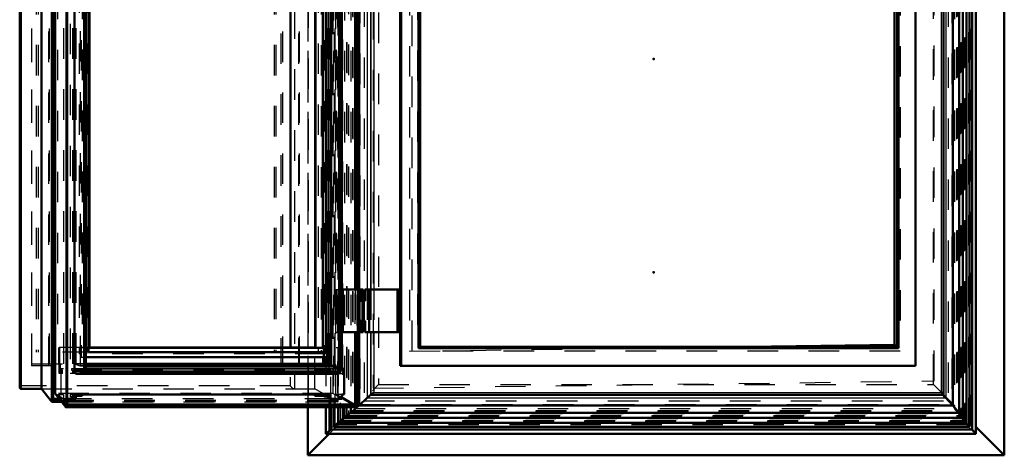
# Model space of a CAD drawing. Header units: millimetres. Extents: x 0 to 428, y 0 to 298.
# Tile 16 of 42: x 107 to 139, y 161 to 175. Entities that reach past the tile are written whole.
import ezdxf

# ---------------------------------------------------------------- set-up
doc = ezdxf.new("R2010")
doc.units = ezdxf.units.MM
doc.linetypes.add('Dashed', pattern=[2, 1, -1])
for name, color, linetype, lineweight in [('am_0', 7, 'Continuous', 50), ('am_12', 3, 'Continuous', 25), ('am_3', 6, 'Dashed', 25), ('am_6', 2, 'Continuous', 35), ('am_9', 7, 'Continuous', 50)]:
    doc.layers.add(name, color=color, linetype=linetype, lineweight=lineweight)

# ---------------------------------------------------------------- blocks, each defined once
blk = doc.blocks.new('53_Flat_Glass_Skylight_300100150_6_0_in_FDFneo100150C2325N1N4N_300Op0__1203')
at = {"layer": 'am_0'}
for p, q in [((108.675, 190.655), (108.675, 163.299)), ((108.996, 190.647), (108.996, 163.307)), ((109.047, 163.396), (109.047, 190.559)), ((117.098, 176.097), (117.098, 163.491)), ((117.353, 176.097), (117.353, 163.409)), ((117.404, 163.321), (117.404, 176.097)), ((116.865, 163.779), (116.865, 163.545)), ((116.865, 163.545), (109.047, 163.545)), ((117.151, 163.491), (109.047, 163.491)), ((117.353, 163.409), (109.047, 163.409)), ((117.066, 163.491), (116.865, 163.545)), ((108.794, 163.225), (117.28, 163.225)), ((108.996, 163.307), (108.993, 163.305)), ((109.044, 163.305), (108.993, 163.305)), ((109.045, 163.307), (109.044, 163.305)), ((117.353, 163.307), (109.045, 163.307)), ((117.35, 163.305), (117.353, 163.307)), ((117.402, 163.305), (117.35, 163.305)), ((117.402, 163.307), (117.402, 163.305))]:
    blk.add_line(p, q, dxfattribs=at)
for points in [[(108.996, 163.307), (109.002, 163.312), (109.008, 163.318), (109.014, 163.324), (109.019, 163.33), (109.024, 163.336), (109.028, 163.343), (109.033, 163.349), (109.036, 163.356), (109.039, 163.363), (109.042, 163.369), (109.044, 163.376), (109.046, 163.383), (109.047, 163.389), (109.047, 163.395), (109.047, 163.396)], [(117.353, 163.409), (117.332, 163.425), (117.31, 163.439), (117.289, 163.451), (117.267, 163.462), (117.245, 163.472), (117.224, 163.479), (117.202, 163.485), (117.182, 163.489), (117.162, 163.491), (117.151, 163.491)], [(117.404, 163.321), (117.404, 163.327), (117.403, 163.333), (117.401, 163.34), (117.399, 163.346), (117.397, 163.353), (117.394, 163.36), (117.39, 163.366), (117.386, 163.373), (117.382, 163.379), (117.377, 163.386), (117.371, 163.392), (117.366, 163.398), (117.36, 163.403), (117.353, 163.409), (117.353, 163.409)], [(108.794, 163.225), (108.775, 163.226), (108.758, 163.229), (108.742, 163.234), (108.727, 163.24), (108.713, 163.249), (108.701, 163.259), (108.691, 163.27), (108.682, 163.284), (108.675, 163.298), (108.675, 163.299)], [(108.993, 163.305), (108.972, 163.29), (108.951, 163.276), (108.929, 163.263), (108.907, 163.253), (108.885, 163.244), (108.864, 163.236), (108.843, 163.231), (108.822, 163.227), (108.802, 163.225), (108.794, 163.225)], [(117.28, 163.225), (117.299, 163.226), (117.316, 163.229), (117.333, 163.234), (117.348, 163.24), (117.361, 163.249), (117.373, 163.259), (117.384, 163.27), (117.392, 163.284), (117.399, 163.298), (117.402, 163.305)], [(117.402, 163.307), (117.403, 163.312), (117.404, 163.318), (117.404, 163.321)]]:
    blk.add_lwpolyline(points, dxfattribs=at)
at = {"layer": 'am_3'}
for p, q in [((108.615, 190.562), (108.615, 163.392)), ((108.72, 190.562), (108.72, 163.392)), ((109.045, 190.545), (109.045, 163.409)), ((116.939, 190.562), (116.939, 163.392)), ((117.044, 190.562), (117.044, 163.392)), ((117.089, 190.655), (117.089, 163.299)), ((117.402, 190.647), (117.402, 163.307)), ((108.689, 190.41), (108.689, 163.545)), ((108.862, 190.472), (108.862, 163.482)), ((116.865, 190.175), (116.865, 163.779)), ((108.666, 163.392), (117.044, 163.392)), ((108.862, 163.482), (108.689, 163.545)), ((109.047, 163.545), (108.689, 163.545)), ((117.098, 163.482), (108.862, 163.482)), ((109.047, 163.491), (108.923, 163.491)), ((109.047, 163.409), (109.045, 163.409)), ((117.098, 163.482), (117.066, 163.491)), ((117.098, 163.491), (117.098, 163.482)), ((117.089, 163.299), (108.675, 163.299))]:
    blk.add_line(p, q, dxfattribs=at)
for points in [[(108.923, 163.491), (108.903, 163.49), (108.883, 163.487), (108.862, 163.483), (108.862, 163.482)], [(109.045, 163.409), (109.039, 163.425), (109.031, 163.439), (109.022, 163.451), (109.011, 163.462), (108.998, 163.472), (108.984, 163.479), (108.968, 163.485), (108.951, 163.489), (108.933, 163.491), (108.923, 163.491)], [(109.047, 163.396), (109.047, 163.401), (109.046, 163.407), (109.045, 163.409)], [(117.151, 163.491), (117.133, 163.49), (117.115, 163.487), (117.099, 163.483), (117.098, 163.482)], [(117.089, 163.299), (117.11, 163.284), (117.132, 163.271), (117.154, 163.259), (117.176, 163.249), (117.197, 163.241), (117.219, 163.234), (117.24, 163.229), (117.26, 163.226), (117.279, 163.225), (117.28, 163.225)]]:
    blk.add_lwpolyline(points, dxfattribs=at)
at = {"layer": 'am_6'}
for tag, p, flags in [('NB', (122.404, 190.729), 8), ('NN', (122.404, 190.229), 8), ('NT', (122.404, 189.729), 8), ('NBSYN', (122.404, 189.229), 8), ('LINA', (122.404, 188.729), 8), ('CATALOG', (122.404, 188.229), 8), ('IDNR', (122.404, 187.729), 8), ('PN', (122.404, 187.229), 8), ('LODLEVEL', (122.404, 186.729), 8), ('L', (122.404, 186.229), 8), ('W', (122.404, 185.729), 8), ('PPATH', (122.404, 185.229), 8), ('ExcludeFromBOM', (122.404, 184.229), 8), ('PSOL_0', (122.404, 183.729), 9), ('PSOL_1', (122.404, 183.229), 9), ('PSOL_2', (122.404, 182.729), 9)]:
    blk.add_attdef(tag, p, '', height=0.5, dxfattribs=dict(at, flags=flags))
blk = doc.blocks.new('54_Flat_Glass_Skylight_300100150_12_0_in_FDFneo100150C2325N1N4N_300Op0__1203')
at = {"layer": 'am_0'}
for p, q in [((109.055, 190.175), (109.055, 163.779)), ((109.135, 190.011), (109.135, 163.943)), ((116.925, 176.097), (116.925, 163.943)), ((117.005, 176.097), (117.005, 163.779)), ((109.047, 163.779), (117.005, 163.779)), ((116.925, 163.943), (109.135, 163.943))]:
    blk.add_line(p, q, dxfattribs=at)
at = {"layer": 'am_3'}
for p, q in [((108.897, 190.175), (108.897, 163.779)), ((116.846, 190.175), (116.846, 163.779)), ((108.977, 190.011), (108.977, 163.943)), ((116.766, 190.011), (116.766, 163.943)), ((108.897, 163.779), (109.047, 163.779)), ((109.135, 163.943), (108.977, 163.943))]:
    blk.add_line(p, q, dxfattribs=at)
at = {"layer": 'am_6'}
for tag, p, flags in [('NB', (122.005, 190.175), 8), ('NN', (122.005, 189.675), 8), ('NT', (122.005, 189.175), 8), ('NBSYN', (122.005, 188.675), 8), ('LINA', (122.005, 188.175), 8), ('CATALOG', (122.005, 187.675), 8), ('IDNR', (122.005, 187.175), 8), ('PN', (122.005, 186.675), 8), ('LODLEVEL', (122.005, 186.175), 8), ('L', (122.005, 185.675), 8), ('W', (122.005, 185.175), 8), ('PPATH', (122.005, 184.675), 8), ('ExcludeFromBOM', (122.005, 183.675), 8), ('PSOL_0', (122.005, 183.175), 9), ('PSOL_1', (122.005, 182.675), 9), ('PSOL_2', (122.005, 182.175), 9)]:
    blk.add_attdef(tag, p, '', height=0.5, dxfattribs=dict(at, flags=flags))
blk = doc.blocks.new('55_Flat_Glass_Skylight_300100150_5_0_in_FDFneo100150C2325N1N4N_300Op0__1203')
at = {"layer": 'am_0'}
for p, q in [((109.171, 189.867), (109.171, 164.087)), ((116.821, 176.097), (116.821, 164.087)), ((116.576, 175.377), (116.576, 164.087)), ((116.821, 164.087), (109.171, 164.087))]:
    blk.add_line(p, q, dxfattribs=at)
at = {"layer": 'am_3'}
for p, q in [((108.829, 190.067), (108.829, 163.887)), ((108.926, 189.867), (108.926, 164.087)), ((109.074, 190.067), (109.074, 163.887)), ((116.673, 190.067), (116.673, 163.887)), ((116.918, 190.067), (116.918, 163.887)), ((109.171, 164.087), (108.926, 164.087)), ((116.918, 163.887), (108.829, 163.887))]:
    blk.add_line(p, q, dxfattribs=at)
at = {"layer": 'am_6'}
for tag, p, flags in [('NB', (121.918, 190.067), 8), ('NN', (121.918, 189.567), 8), ('NT', (121.918, 189.067), 8), ('NBSYN', (121.918, 188.567), 8), ('LINA', (121.918, 188.067), 8), ('CATALOG', (121.918, 187.567), 8), ('IDNR', (121.918, 187.067), 8), ('PN', (121.918, 186.567), 8), ('LODLEVEL', (121.918, 186.067), 8), ('L', (121.918, 185.567), 8), ('W', (121.918, 185.067), 8), ('PPATH', (121.918, 184.567), 8), ('ExcludeFromBOM', (121.918, 183.567), 8), ('PSOL_0', (121.918, 183.067), 9), ('PSOL_1', (121.918, 182.567), 9), ('PSOL_2', (121.918, 182.067), 9)]:
    blk.add_attdef(tag, p, '', height=0.5, dxfattribs=dict(at, flags=flags))
blk = doc.blocks.new('56_FGS3001001502O4U_0_in_FDFneo100150C2325N1N4N_300Op0__1203')
at = {"layer": 'am_3'}
for p, q in [((107.282, 163.557), (107.282, 190.397)), ((107.855, 163.557), (107.855, 190.397)), ((115.446, 190.397), (115.446, 163.557)), ((116.019, 190.397), (116.019, 163.557)), ((107.282, 163.557), (116.019, 163.557))]:
    blk.add_line(p, q, dxfattribs=at)
at = {"layer": 'am_6'}
for tag, p, flags in [('NB', (121.019, 190.397), 8), ('NN', (121.019, 189.897), 8), ('NT', (121.019, 189.397), 8), ('NBSYN', (121.019, 188.897), 8), ('LINA', (121.019, 188.397), 8), ('CATALOG', (121.019, 187.897), 8), ('IDNR', (121.019, 187.397), 8), ('PN', (121.019, 186.897), 8), ('LODLEVEL', (121.019, 186.397), 8), ('L', (121.019, 185.897), 8), ('W', (121.019, 185.397), 8), ('TG', (121.019, 184.897), 8), ('TG1', (121.019, 184.397), 8), ('OC', (121.019, 183.897), 8), ('PPATH', (121.019, 183.397), 8), ('ExcludeFromBOM', (121.019, 182.397), 8), ('PSOL_0', (121.019, 181.897), 9), ('PSOL_1', (121.019, 181.397), 9), ('PSOL_2', (121.019, 180.897), 9), ('PSOL_3', (121.019, 180.397), 9)]:
    blk.add_attdef(tag, p, '', height=0.5, dxfattribs=dict(at, flags=flags))
blk = doc.blocks.new('57_FGS30010015025O3U_0_in_FDFneo100150C2325N1N4N_300Op0__1203')
at = {"layer": 'am_0'}
for p, q in [((107.938, 191.638), (107.938, 162.316)), ((107.975, 162.348), (107.975, 191.606)), ((106.881, 191.166), (106.881, 162.789)), ((107.596, 191.217), (107.596, 162.737)), ((108.043, 162.582), (108.043, 176.567)), ((108.438, 162.169), (108.438, 176.567)), ((117.449, 176.097), (117.449, 165.997)), ((117.883, 176.097), (117.883, 165.997)), ((117.886, 176.097), (117.886, 165.997)), ((117.96, 165.997), (117.96, 176.097)), ((115.758, 175.317), (115.758, 164.097)), ((116.571, 175.377), (116.571, 164.097)), ((117.404, 165.997), (118.139, 165.997)), ((117.482, 165.997), (117.482, 164.597)), ((117.999, 165.997), (117.999, 165.627)), ((118.139, 165.677), (118.139, 165.997)), ((118.013, 165.677), (118.013, 165.627)), ((118.013, 165.677), (118.139, 165.677)), ((117.999, 164.967), (117.999, 164.597)), ((118.013, 164.967), (118.013, 164.917)), ((118.013, 164.917), (118.139, 164.917)), ((118.139, 164.597), (118.139, 164.917)), ((117.404, 164.597), (118.139, 164.597)), ((117.449, 164.597), (117.449, 163.392)), ((117.883, 164.597), (117.883, 162.223)), ((117.886, 164.597), (117.886, 162.223)), ((117.96, 162.145), (117.96, 164.597)), ((116.571, 164.097), (109.171, 164.097)), ((116.835, 163.779), (116.835, 163.553)), ((116.861, 163.779), (116.861, 163.553)), ((116.861, 163.553), (109.047, 163.553)), ((117.522, 163.392), (117.449, 163.392)), ((117.522, 162.557), (117.522, 163.392)), ((106.933, 162.737), (107.596, 162.737)), ((107.596, 162.737), (107.938, 162.316)), ((108.177, 162.41), (107.975, 162.41)), ((108.043, 162.582), (108.391, 162.137)), ((108.438, 162.406), (108.72, 162.406)), ((108.72, 162.557), (108.72, 162.406)), ((117.044, 162.557), (108.72, 162.557)), ((108.72, 162.51), (108.93, 162.51)), ((108.93, 162.557), (108.93, 162.51)), ((116.571, 162.51), (116.511, 162.557)), ((116.571, 162.557), (116.571, 162.51)), ((116.835, 162.51), (116.571, 162.51)), ((116.835, 162.557), (116.835, 162.51)), ((116.861, 162.489), (116.835, 162.51)), ((116.861, 162.557), (116.861, 162.489)), ((116.974, 162.489), (116.861, 162.489)), ((116.974, 162.557), (116.974, 162.461)), ((117.044, 162.406), (116.974, 162.461)), ((117.044, 162.557), (117.044, 162.406)), ((117.449, 162.406), (117.044, 162.406)), ((117.449, 162.557), (117.449, 162.406)), ((117.522, 162.557), (117.449, 162.557)), ((117.842, 162.223), (117.449, 162.448)), ((107.942, 162.315), (108.251, 162.315)), ((108.401, 162.132), (117.947, 162.132)), ((117.886, 162.223), (108.438, 162.223)), ((117.945, 162.172), (117.886, 162.223))]:
    blk.add_line(p, q, dxfattribs=at)
for points in [[(106.933, 162.737), (106.926, 162.738), (106.919, 162.739), (106.912, 162.741), (106.906, 162.743), (106.901, 162.747), (106.896, 162.751), (106.892, 162.755), (106.888, 162.761), (106.885, 162.766), (106.883, 162.773), (106.882, 162.78), (106.881, 162.787), (106.881, 162.789)], [(107.938, 162.316), (107.94, 162.316), (107.942, 162.315), (107.943, 162.315), (107.945, 162.316), (107.947, 162.316), (107.949, 162.316), (107.951, 162.317), (107.952, 162.318), (107.954, 162.319), (107.956, 162.32), (107.958, 162.321), (107.96, 162.322), (107.962, 162.324), (107.964, 162.326), (107.965, 162.327), (107.967, 162.329), (107.968, 162.331), (107.969, 162.333), (107.971, 162.334), (107.972, 162.336), (107.973, 162.338), (107.974, 162.34), (107.974, 162.342), (107.975, 162.344), (107.975, 162.346), (107.975, 162.347), (107.975, 162.349), (107.975, 162.351), (107.975, 162.352)], [(108.391, 162.137), (108.392, 162.135), (108.393, 162.134), (108.395, 162.134), (108.396, 162.133), (108.398, 162.132), (108.399, 162.132), (108.401, 162.132)], [(108.401, 162.132), (108.403, 162.132), (108.405, 162.132), (108.407, 162.133), (108.409, 162.134), (108.412, 162.134), (108.414, 162.135), (108.416, 162.137), (108.418, 162.138), (108.42, 162.139), (108.422, 162.141), (108.424, 162.143), (108.426, 162.145), (108.428, 162.147), (108.43, 162.149), (108.431, 162.151), (108.433, 162.153), (108.434, 162.155), (108.435, 162.157), (108.436, 162.159), (108.437, 162.161), (108.438, 162.164), (108.438, 162.166), (108.438, 162.168), (108.438, 162.17), (108.438, 162.171), (108.438, 162.172)], [(117.96, 162.145), (117.96, 162.147), (117.96, 162.149), (117.959, 162.151), (117.958, 162.153), (117.958, 162.155), (117.957, 162.158), (117.955, 162.16), (117.954, 162.162), (117.953, 162.164), (117.951, 162.166), (117.949, 162.168), (117.947, 162.17), (117.946, 162.172), (117.945, 162.172)], [(117.947, 162.132), (117.949, 162.132), (117.951, 162.132), (117.952, 162.133), (117.954, 162.134), (117.955, 162.134), (117.956, 162.135), (117.957, 162.137), (117.958, 162.138), (117.959, 162.139), (117.96, 162.141), (117.96, 162.143), (117.96, 162.145), (117.96, 162.145)]]:
    blk.add_lwpolyline(points, dxfattribs=at)
at = {"layer": 'am_12'}
for p, q in [((106.933, 191.217), (106.933, 162.737)), ((108.391, 176.567), (108.391, 162.137)), ((117.945, 176.097), (117.945, 165.997)), ((117.945, 164.597), (117.945, 162.172)), ((108.223, 162.352), (107.975, 162.352)), ((117.945, 162.172), (108.438, 162.172))]:
    blk.add_line(p, q, dxfattribs=at)
at = {"layer": 'am_3'}
for p, q in [((117.933, 191.818), (117.933, 162.137)), ((107.96, 191.544), (107.96, 162.41)), ((107.975, 191.603), (107.975, 162.352)), ((117.236, 191.544), (117.236, 162.41)), ((117.306, 191.638), (117.306, 162.316)), ((117.308, 191.603), (117.308, 162.352)), ((117.322, 162.327), (117.322, 191.628)), ((115.892, 191.217), (115.892, 162.737)), ((116.556, 162.737), (116.556, 191.217)), ((117.153, 191.373), (117.153, 162.582)), ((106.894, 191.117), (106.894, 162.837)), ((115.756, 191.117), (115.756, 162.837)), ((108.315, 190.562), (108.315, 163.392)), ((108.542, 190.712), (108.542, 163.242)), ((108.612, 190.562), (108.612, 163.392)), ((108.631, 190.562), (108.631, 163.392)), ((108.65, 190.562), (108.65, 163.392)), ((108.666, 190.562), (108.666, 163.392)), ((108.72, 190.562), (108.72, 163.392)), ((116.974, 190.562), (116.974, 163.392)), ((116.993, 190.562), (116.993, 163.392)), ((117.012, 190.712), (117.012, 163.242)), ((117.028, 190.562), (117.028, 163.392)), ((117.044, 190.562), (117.044, 163.392)), ((117.082, 190.562), (117.082, 163.392)), ((107.273, 190.457), (107.273, 163.497)), ((107.826, 190.457), (107.826, 163.497)), ((108.667, 190.401), (108.667, 163.553)), ((108.693, 190.401), (108.693, 163.553)), ((115.495, 190.457), (115.495, 163.497)), ((116.049, 190.457), (116.049, 163.497)), ((116.835, 190.175), (116.835, 163.779)), ((116.861, 190.175), (116.861, 163.779)), ((107.427, 190.017), (107.427, 163.937)), ((107.486, 190.017), (107.486, 163.937)), ((108.117, 189.857), (108.117, 164.097)), ((108.124, 189.857), (108.124, 164.097)), ((108.93, 189.857), (108.93, 164.097)), ((115.223, 190.017), (115.223, 163.937)), ((115.282, 190.017), (115.282, 163.937)), ((117.257, 189.857), (117.257, 164.097)), ((108.403, 176.567), (108.403, 162.2)), ((108.429, 176.567), (108.429, 162.223)), ((108.438, 176.567), (108.438, 162.172)), ((117.23, 165.997), (117.404, 165.997)), ((117.23, 165.997), (117.23, 164.597)), ((117.242, 165.997), (117.242, 164.597)), ((117.269, 165.997), (117.269, 164.597)), ((117.281, 165.997), (117.281, 164.597)), ((117.449, 165.997), (117.449, 164.597)), ((117.457, 165.997), (117.457, 164.597)), ((117.883, 165.997), (117.883, 164.597)), ((117.886, 165.997), (117.886, 164.597)), ((117.945, 165.997), (117.945, 164.597)), ((117.96, 164.597), (117.96, 165.997)), ((117.999, 165.997), (117.999, 164.597)), ((118.039, 165.997), (118.039, 165.677)), ((118.039, 165.997), (118.039, 165.677)), ((118.057, 165.997), (118.057, 165.677)), ((118.064, 165.997), (118.064, 165.677)), ((118.099, 165.677), (118.099, 165.997)), ((117.994, 164.917), (117.994, 165.677)), ((117.994, 165.677), (118.013, 165.677)), ((118.001, 165.677), (118.001, 164.917)), ((118.003, 164.917), (118.003, 165.677)), ((117.999, 165.627), (117.999, 164.967)), ((118.013, 165.627), (118.013, 164.967)), ((117.994, 164.917), (118.013, 164.917)), ((118.039, 164.917), (118.039, 164.597)), ((118.039, 164.917), (118.039, 164.597)), ((118.057, 164.917), (118.057, 164.597)), ((118.064, 164.917), (118.064, 164.597)), ((118.099, 164.597), (118.099, 164.917)), ((117.23, 164.597), (117.404, 164.597)), ((109.171, 164.097), (108.117, 164.097)), ((108.161, 163.553), (108.161, 164.097)), ((108.184, 164.097), (108.184, 163.553)), ((117.257, 164.097), (117.341, 164.097)), ((117.318, 164.097), (117.318, 163.553)), ((117.341, 163.553), (117.341, 164.097)), ((115.282, 163.937), (107.427, 163.937)), ((116.049, 163.497), (107.273, 163.497)), ((108.21, 163.553), (108.161, 163.553)), ((108.177, 163.242), (108.177, 163.553)), ((108.199, 163.392), (108.199, 163.352)), ((108.315, 163.392), (108.199, 163.392)), ((108.21, 163.553), (108.21, 163.242)), ((108.242, 162.557), (108.242, 163.392)), ((108.245, 163.352), (108.245, 163.392)), ((108.577, 163.392), (108.577, 163.352)), ((117.082, 163.392), (108.577, 163.392)), ((109.047, 163.553), (108.667, 163.553)), ((117.047, 163.392), (117.047, 163.352)), ((117.318, 163.553), (117.377, 163.553)), ((117.344, 163.553), (117.344, 163.242)), ((117.377, 163.242), (117.377, 163.553)), ((117.379, 163.352), (117.379, 163.392)), ((117.379, 163.392), (117.449, 163.392)), ((117.425, 163.392), (117.425, 163.352)), ((108.28, 163.242), (108.177, 163.242)), ((108.28, 163.352), (108.199, 163.352)), ((108.22, 163.352), (108.22, 163.242)), ((108.28, 163.242), (108.28, 163.352)), ((117.082, 163.242), (108.542, 163.242)), ((108.577, 163.352), (117.082, 163.352)), ((108.612, 163.352), (108.612, 163.242)), ((108.631, 163.352), (108.631, 163.242)), ((108.65, 163.352), (108.65, 163.242)), ((108.666, 163.242), (108.666, 163.352)), ((108.685, 163.352), (108.685, 163.242)), ((116.974, 163.352), (116.974, 163.242)), ((116.993, 163.352), (116.993, 163.242)), ((117.009, 163.352), (117.009, 163.242)), ((117.028, 163.352), (117.028, 163.242)), ((117.082, 163.352), (117.082, 163.242)), ((117.344, 163.242), (117.474, 163.242)), ((117.474, 163.352), (117.379, 163.352)), ((117.414, 163.242), (117.414, 163.352)), ((117.474, 163.352), (117.474, 163.242)), ((115.756, 162.837), (106.894, 162.837)), ((107.596, 162.737), (116.556, 162.737)), ((117.306, 162.316), (116.556, 162.737)), ((107.975, 162.352), (107.96, 162.41)), ((107.975, 162.41), (107.96, 162.41)), ((117.153, 162.582), (108.043, 162.582)), ((108.124, 162.557), (108.315, 162.557)), ((108.403, 162.2), (108.124, 162.557)), ((108.124, 162.557), (108.315, 162.406)), ((117.236, 162.41), (108.177, 162.41)), ((108.315, 162.557), (108.315, 162.406)), ((108.315, 162.406), (108.438, 162.406)), ((108.542, 162.557), (108.542, 162.489)), ((108.542, 162.557), (108.72, 162.557)), ((108.542, 162.489), (108.693, 162.489)), ((108.612, 162.434), (108.542, 162.489)), ((108.612, 162.557), (108.612, 162.434)), ((108.666, 162.434), (108.612, 162.434)), ((108.631, 162.557), (108.631, 162.461)), ((108.631, 162.461), (108.666, 162.434)), ((108.65, 162.461), (108.631, 162.461)), ((108.65, 162.557), (108.65, 162.461)), ((108.72, 162.406), (108.65, 162.461)), ((108.666, 162.557), (108.666, 162.434)), ((108.667, 162.557), (108.667, 162.51)), ((108.667, 162.51), (108.72, 162.51)), ((108.693, 162.489), (108.667, 162.51)), ((108.693, 162.557), (108.693, 162.489)), ((108.93, 162.51), (108.87, 162.557)), ((117.012, 162.489), (116.974, 162.489)), ((116.974, 162.461), (116.993, 162.461)), ((116.993, 162.557), (116.993, 162.461)), ((116.993, 162.461), (117.028, 162.434)), ((117.012, 162.557), (117.012, 162.489)), ((117.082, 162.434), (117.012, 162.489)), ((117.028, 162.557), (117.028, 162.434)), ((117.028, 162.434), (117.082, 162.434)), ((117.082, 162.557), (117.044, 162.557)), ((117.082, 162.557), (117.082, 162.434)), ((117.933, 162.137), (117.153, 162.582)), ((117.308, 162.352), (117.236, 162.41)), ((117.449, 162.557), (117.257, 162.557)), ((117.449, 162.448), (117.257, 162.557)), ((117.257, 162.557), (117.449, 162.406)), ((117.306, 162.316), (107.938, 162.316)), ((107.975, 162.352), (107.975, 162.352)), ((117.308, 162.352), (108.223, 162.352)), ((108.251, 162.315), (117.311, 162.315)), ((117.933, 162.137), (108.391, 162.137)), ((108.429, 162.223), (108.403, 162.2)), ((117.883, 162.2), (108.403, 162.2)), ((108.438, 162.172), (108.429, 162.223)), ((108.438, 162.223), (108.429, 162.223)), ((108.438, 162.172), (108.438, 162.172)), ((117.883, 162.2), (117.842, 162.223)), ((117.886, 162.223), (117.883, 162.2)), ((117.883, 162.223), (117.883, 162.2))]:
    blk.add_line(p, q, dxfattribs=at)
for points in [[(106.881, 162.789), (106.882, 162.796), (106.883, 162.805), (106.885, 162.813), (106.887, 162.822), (106.891, 162.83), (106.894, 162.837)], [(115.756, 162.837), (115.761, 162.828), (115.766, 162.82), (115.772, 162.811), (115.778, 162.803), (115.785, 162.795), (115.792, 162.787), (115.8, 162.78), (115.808, 162.773), (115.816, 162.766), (115.825, 162.761), (115.833, 162.755), (115.842, 162.751), (115.851, 162.747), (115.859, 162.743), (115.868, 162.741), (115.876, 162.739), (115.884, 162.738), (115.892, 162.737)], [(117.306, 162.316), (117.308, 162.316), (117.31, 162.315), (117.311, 162.315), (117.313, 162.316), (117.314, 162.316), (117.316, 162.316), (117.317, 162.317), (117.318, 162.318), (117.319, 162.319), (117.32, 162.32), (117.321, 162.321), (117.321, 162.322), (117.322, 162.324), (117.322, 162.326), (117.322, 162.327)], [(117.322, 162.327), (117.322, 162.328), (117.322, 162.33), (117.321, 162.332), (117.321, 162.334), (117.32, 162.336), (117.319, 162.338), (117.318, 162.34), (117.317, 162.342), (117.316, 162.343), (117.314, 162.345), (117.313, 162.347), (117.311, 162.349), (117.309, 162.35), (117.308, 162.352)], [(117.933, 162.137), (117.935, 162.135), (117.937, 162.134), (117.939, 162.134), (117.941, 162.133), (117.943, 162.132), (117.945, 162.132), (117.947, 162.132)]]:
    blk.add_lwpolyline(points, dxfattribs=at)
at = {"layer": 'am_6'}
for tag, p, flags in [('NB', (123.139, 191.822), 8), ('NN', (123.139, 191.322), 8), ('NT', (123.139, 190.822), 8), ('NBSYN', (123.139, 190.322), 8), ('LINA', (123.139, 189.822), 8), ('CATALOG', (123.139, 189.322), 8), ('IDNR', (123.139, 188.822), 8), ('PN', (123.139, 188.322), 8), ('LODLEVEL', (123.139, 187.822), 8), ('L', (123.139, 187.322), 8), ('W', (123.139, 186.822), 8), ('DP', (123.139, 186.322), 8), ('OP', (123.139, 185.822), 8), ('OC', (123.139, 185.322), 8), ('ExcludeFromBOM', (123.139, 184.322), 8), ('PSOL_0', (123.139, 183.822), 9), ('PSOL_1', (123.139, 183.322), 9), ('PSOL_2', (123.139, 182.822), 9)]:
    blk.add_attdef(tag, p, '', height=0.5, dxfattribs=dict(at, flags=flags))
blk = doc.blocks.new('58_Flat_Glass_Skylight_3001001502_2_0_in_FDFneo100150C2325N1N4N_300Op0__1203')
at = {"layer": 'am_0'}
for p, q in [((138.023, 192.461), (138.023, 161.494)), ((138.113, 192.551), (138.113, 161.403)), ((138.238, 161.263), (138.238, 192.691)), ((137.809, 192.171), (137.809, 161.783)), ((137.932, 192.335), (137.932, 161.62)), ((137.686, 192.008), (137.686, 161.947)), ((137.477, 191.764), (137.477, 162.191)), ((137.176, 162.538), (137.176, 191.417)), ((136.253, 190.457), (136.253, 163.497)), ((135.694, 189.881), (135.694, 164.073)), ((135.565, 189.837), (135.565, 164.117)), ((135.651, 189.837), (135.651, 164.117)), ((118.011, 176.097), (118.011, 165.997)), ((119.363, 176.097), (119.363, 163.497)), ((119.386, 176.097), (119.386, 163.497)), ((119.958, 176.097), (119.958, 164.073)), ((119.973, 176.097), (119.973, 164.073)), ((120.017, 176.097), (120.017, 164.117)), ((119.348, 165.997), (118.202, 165.997)), ((118.202, 165.627), (118.202, 165.997)), ((118.209, 165.997), (118.209, 165.627)), ((118.342, 165.997), (118.342, 164.597)), ((119.267, 165.997), (119.267, 164.597)), ((119.348, 165.997), (119.348, 164.597)), ((118.209, 165.627), (117.979, 165.627)), ((117.979, 165.627), (117.979, 164.967)), ((118.153, 165.627), (118.153, 164.967)), ((117.979, 164.967), (118.209, 164.967)), ((118.202, 164.597), (118.202, 164.967)), ((118.209, 164.967), (118.209, 164.597)), ((118.011, 164.597), (118.011, 162.191)), ((119.348, 164.597), (118.202, 164.597)), ((119.958, 164.073), (135.694, 164.073)), ((120.017, 164.117), (135.651, 164.117)), ((119.363, 163.497), (136.253, 163.497)), ((118.011, 162.191), (118.271, 162.437)), ((118.388, 162.537), (137.176, 162.537)), ((137.246, 162.437), (137.477, 162.191)), ((116.924, 162.132), (116.924, 161.263)), ((117.081, 161.403), (117.081, 162.132)), ((117.171, 162.132), (117.171, 161.494)), ((117.33, 162.132), (117.33, 161.62)), ((117.533, 162.132), (117.533, 161.783)), ((117.735, 162.132), (117.735, 161.947)), ((117.735, 161.947), (117.945, 162.132)), ((117.96, 162.146), (118.011, 162.191)), ((118.011, 162.191), (137.477, 162.191)), ((137.477, 162.191), (137.686, 161.947)), ((117.33, 161.62), (117.533, 161.798)), ((117.533, 161.783), (117.735, 161.962)), ((117.533, 161.783), (137.809, 161.783)), ((117.735, 161.947), (137.686, 161.947)), ((137.669, 161.947), (137.809, 161.783)), ((137.792, 161.783), (137.932, 161.62)), ((117.171, 161.494), (117.33, 161.635)), ((117.171, 161.494), (138.023, 161.494)), ((117.33, 161.62), (137.932, 161.62)), ((137.915, 161.62), (138.023, 161.494)), ((116.925, 161.262), (138.237, 161.262)), ((117.081, 161.403), (138.113, 161.403))]:
    blk.add_line(p, q, dxfattribs=at)
for points in [[(118.388, 162.537), (118.386, 162.536), (118.382, 162.534), (118.376, 162.53), (118.369, 162.525), (118.361, 162.518), (118.351, 162.51), (118.341, 162.501), (118.329, 162.49), (118.315, 162.479), (118.301, 162.466), (118.287, 162.452), (118.271, 162.437)], [(118.491, 162.621), (118.484, 162.614), (118.477, 162.607), (118.469, 162.599), (118.462, 162.592), (118.455, 162.586), (118.448, 162.579), (118.442, 162.573), (118.436, 162.567), (118.43, 162.562), (118.424, 162.557), (118.419, 162.552), (118.415, 162.548), (118.411, 162.545), (118.407, 162.542), (118.404, 162.54), (118.402, 162.538), (118.4, 162.537), (118.399, 162.537)], [(137.176, 162.537), (137.176, 162.537), (137.176, 162.538), (137.175, 162.54), (137.174, 162.542), (137.171, 162.545), (137.169, 162.548), (137.165, 162.552), (137.162, 162.557), (137.157, 162.562), (137.152, 162.567), (137.147, 162.573), (137.141, 162.579), (137.135, 162.586), (137.129, 162.592), (137.122, 162.599), (137.115, 162.607), (137.108, 162.614), (137.101, 162.621)], [(137.164, 162.536), (137.165, 162.537), (137.165, 162.537)], [(137.246, 162.437), (137.233, 162.452), (137.22, 162.466), (137.209, 162.479), (137.198, 162.49), (137.189, 162.501), (137.181, 162.51), (137.175, 162.518), (137.17, 162.525), (137.166, 162.53), (137.164, 162.534), (137.164, 162.536)], [(116.925, 161.262), (116.924, 161.263), (116.924, 161.263)], [(117.081, 161.403), (117.068, 161.39), (117.054, 161.377), (117.041, 161.364), (117.029, 161.352), (117.016, 161.34), (117.004, 161.329), (116.993, 161.318), (116.982, 161.308), (116.972, 161.299), (116.963, 161.291), (116.954, 161.284), (116.947, 161.277), (116.94, 161.272), (116.935, 161.268), (116.93, 161.265), (116.927, 161.263), (116.925, 161.262), (116.925, 161.262)], [(138.238, 161.263), (138.237, 161.265), (138.236, 161.268), (138.233, 161.272), (138.229, 161.278), (138.224, 161.284), (138.218, 161.291), (138.211, 161.3), (138.203, 161.309), (138.194, 161.319), (138.184, 161.329), (138.173, 161.341), (138.162, 161.352), (138.15, 161.365), (138.138, 161.377), (138.125, 161.39), (138.113, 161.403)], [(138.237, 161.262), (138.238, 161.263), (138.238, 161.263)]]:
    blk.add_lwpolyline(points, dxfattribs=at)
at = {"layer": 'am_12'}
for p, q in [((137.246, 191.517), (137.246, 162.437)), ((137.101, 191.333), (137.101, 162.621)), ((118.271, 176.097), (118.271, 165.997)), ((118.388, 176.097), (118.388, 165.997)), ((118.399, 176.097), (118.399, 165.997)), ((118.491, 176.097), (118.491, 165.997)), ((118.271, 164.597), (118.271, 162.437)), ((118.388, 164.597), (118.388, 162.537)), ((118.399, 164.597), (118.399, 162.537)), ((118.491, 164.597), (118.491, 162.621)), ((118.271, 162.437), (137.246, 162.437)), ((118.491, 162.621), (137.101, 162.621))]:
    blk.add_line(p, q, dxfattribs=at)
at = {"layer": 'am_3'}
for p, q in [((117.028, 161.381), (117.028, 192.573)), ((117.06, 192.54), (117.06, 161.414)), ((117.189, 192.438), (117.189, 161.517)), ((137.996, 192.438), (137.996, 161.517)), ((138.07, 192.54), (138.07, 161.414)), ((138.103, 192.573), (138.103, 161.381)), ((117.222, 161.559), (117.222, 192.395)), ((117.393, 192.273), (117.393, 161.681)), ((117.403, 192.255), (117.403, 161.699)), ((117.465, 192.194), (117.465, 161.761)), ((117.595, 192.11), (117.595, 161.845)), ((137.749, 192.11), (137.749, 161.845)), ((137.786, 192.194), (137.786, 161.761)), ((137.847, 192.255), (137.847, 161.699)), ((137.872, 192.273), (137.872, 161.681)), ((137.941, 192.395), (137.941, 161.559)), ((116.924, 191.822), (116.924, 162.132)), ((117.081, 162.132), (117.081, 191.822)), ((117.171, 191.822), (117.171, 162.132)), ((117.33, 191.822), (117.33, 162.132)), ((117.533, 191.822), (117.533, 162.132)), ((117.605, 192.092), (117.605, 161.863)), ((117.667, 192.03), (117.667, 161.924)), ((117.735, 191.822), (117.735, 162.132)), ((117.797, 191.946), (117.797, 162.008)), ((117.807, 191.928), (117.807, 162.026)), ((117.87, 191.867), (117.87, 162.088)), ((137.54, 191.867), (137.54, 162.088)), ((137.601, 191.928), (137.601, 162.026)), ((137.626, 191.946), (137.626, 162.008)), ((137.663, 192.03), (137.663, 161.924)), ((137.724, 192.092), (137.724, 161.863)), ((118.037, 191.734), (118.037, 162.22)), ((118.172, 191.606), (118.172, 162.348)), ((137.324, 191.606), (137.324, 162.348)), ((137.444, 191.734), (137.444, 162.22)), ((137.164, 191.418), (137.164, 162.536)), ((137.165, 191.417), (137.165, 162.537)), ((137.176, 191.417), (137.176, 162.537)), ((136.23, 190.457), (136.23, 163.497)), ((135.68, 189.881), (135.68, 164.073)), ((119.931, 189.837), (119.931, 164.117)), ((118.011, 165.997), (118.011, 164.597)), ((118.271, 165.997), (118.271, 164.597)), ((118.357, 165.997), (118.357, 164.597)), ((118.388, 165.997), (118.388, 164.597)), ((118.399, 165.997), (118.399, 164.597)), ((118.491, 165.997), (118.491, 164.597)), ((119.343, 165.997), (119.343, 164.597)), ((119.347, 165.997), (119.347, 164.597)), ((118.019, 165.627), (118.019, 164.967)), ((118.104, 165.627), (118.104, 164.967)), ((118.112, 165.627), (118.112, 164.967)), ((118.133, 165.627), (118.133, 164.967)), ((119.931, 164.117), (120.017, 164.117)), ((117.595, 161.845), (117.87, 162.088)), ((117.797, 162.008), (118.037, 162.22)), ((117.87, 162.088), (117.797, 162.008)), ((117.87, 162.088), (137.54, 162.088)), ((117.945, 162.132), (117.96, 162.146)), ((118.037, 162.22), (118.172, 162.348)), ((118.037, 162.22), (137.444, 162.22)), ((118.172, 162.348), (137.324, 162.348)), ((137.444, 162.22), (137.324, 162.348)), ((137.626, 162.008), (137.444, 162.22)), ((137.749, 161.845), (137.54, 162.088)), ((137.54, 162.088), (137.626, 162.008)), ((117.189, 161.517), (117.465, 161.761)), ((117.393, 161.681), (117.667, 161.924)), ((117.465, 161.761), (117.393, 161.681)), ((117.465, 161.761), (137.786, 161.761)), ((117.533, 161.798), (117.605, 161.863)), ((117.605, 161.863), (117.533, 161.783)), ((117.667, 161.924), (117.595, 161.845)), ((117.595, 161.845), (137.749, 161.845)), ((117.605, 161.863), (137.724, 161.863)), ((117.667, 161.924), (137.663, 161.924)), ((117.735, 161.962), (117.807, 162.026)), ((117.807, 162.026), (117.735, 161.947)), ((117.797, 162.008), (137.626, 162.008)), ((117.807, 162.026), (137.601, 162.026)), ((137.686, 161.947), (137.601, 162.026)), ((137.601, 162.026), (137.669, 161.947)), ((137.872, 161.681), (137.663, 161.924)), ((137.663, 161.924), (137.749, 161.845)), ((137.809, 161.783), (137.724, 161.863)), ((137.724, 161.863), (137.792, 161.783)), ((137.996, 161.517), (137.786, 161.761)), ((137.786, 161.761), (137.872, 161.681)), ((117.189, 161.517), (137.996, 161.517)), ((137.942, 161.56), (117.221, 161.56)), ((117.33, 161.635), (117.403, 161.699)), ((117.403, 161.699), (117.33, 161.62)), ((117.393, 161.681), (137.872, 161.681)), ((117.403, 161.699), (137.847, 161.699)), ((137.932, 161.62), (137.847, 161.699)), ((137.847, 161.699), (137.915, 161.62)), ((138.103, 161.381), (117.028, 161.381)), ((117.06, 161.414), (138.07, 161.414))]:
    blk.add_line(p, q, dxfattribs=at)
for points in [[(117.06, 161.414), (117.074, 161.428), (117.087, 161.441), (117.1, 161.453), (117.113, 161.466), (117.125, 161.478), (117.138, 161.489), (117.149, 161.5), (117.16, 161.51), (117.171, 161.52), (117.18, 161.528), (117.189, 161.536), (117.197, 161.543), (117.203, 161.548), (117.209, 161.553), (117.214, 161.556), (117.218, 161.559), (117.22, 161.56), (117.221, 161.56)], [(117.222, 161.559), (117.221, 161.557), (117.22, 161.554), (117.217, 161.55), (117.213, 161.545), (117.208, 161.538), (117.202, 161.531), (117.195, 161.523), (117.189, 161.517)], [(117.221, 161.56), (117.222, 161.559), (117.222, 161.559)], [(137.941, 161.559), (137.941, 161.56), (137.942, 161.56)], [(138.07, 161.414), (138.057, 161.428), (138.045, 161.441), (138.032, 161.453), (138.02, 161.466), (138.009, 161.478), (137.998, 161.489), (137.988, 161.5), (137.979, 161.51), (137.971, 161.52), (137.963, 161.528), (137.957, 161.536), (137.951, 161.543), (137.947, 161.548), (137.944, 161.553), (137.942, 161.556), (137.941, 161.559), (137.941, 161.559)], [(137.942, 161.56), (137.943, 161.559), (137.947, 161.558), (137.951, 161.555), (137.956, 161.551), (137.962, 161.546), (137.97, 161.54), (137.978, 161.532), (137.987, 161.524), (137.996, 161.517)], [(116.924, 161.263), (116.925, 161.265), (116.926, 161.268), (116.929, 161.272), (116.933, 161.278), (116.938, 161.284), (116.944, 161.291), (116.951, 161.3), (116.959, 161.309), (116.968, 161.319), (116.978, 161.329), (116.989, 161.341), (117, 161.352), (117.012, 161.365), (117.024, 161.377), (117.028, 161.381)], [(138.103, 161.381), (138.116, 161.369), (138.129, 161.356), (138.142, 161.344), (138.154, 161.333), (138.165, 161.322), (138.176, 161.312), (138.187, 161.302), (138.196, 161.294), (138.205, 161.286), (138.213, 161.279), (138.22, 161.274), (138.225, 161.269), (138.23, 161.266), (138.234, 161.264), (138.236, 161.262), (138.237, 161.262)]]:
    blk.add_lwpolyline(points, dxfattribs=at)
at = {"layer": 'am_6'}
for tag, p, flags in [('NB', (143.238, 192.692), 8), ('NN', (143.238, 192.192), 8), ('NT', (143.238, 191.692), 8), ('NBSYN', (143.238, 191.192), 8), ('LINA', (143.238, 190.692), 8), ('CATALOG', (143.238, 190.192), 8), ('IDNR', (143.238, 189.692), 8), ('PN', (143.238, 189.192), 8), ('LODLEVEL', (143.238, 188.692), 8), ('L', (143.238, 188.192), 8), ('W', (143.238, 187.692), 8), ('DP', (143.238, 187.192), 8), ('ExcludeFromBOM', (143.238, 186.192), 8), ('PSOL_0', (143.238, 185.692), 9), ('PSOL_1', (143.238, 185.192), 9)]:
    blk.add_attdef(tag, p, '', height=0.5, dxfattribs=dict(at, flags=flags))
blk = doc.blocks.new('59_FGS30010015025314U_0_in_FDFneo100150C2325N1N4N_300Op0__1203')
at = {"layer": 'am_0'}
blk.add_line((130.727, 164.117), (135.565, 164.18), dxfattribs=at)
at = {"layer": 'am_3'}
for p, q in [((118.468, 191.197), (118.468, 162.757)), ((136.868, 162.997), (136.868, 190.957)), ((119.668, 189.981), (119.668, 163.973)), ((135.668, 164.182), (135.668, 189.773)), ((119.668, 163.973), (130.727, 164.117)), ((135.565, 164.18), (135.668, 164.182)), ((118.468, 162.757), (136.868, 162.997))]:
    blk.add_line(p, q, dxfattribs=at)
at = {"layer": 'am_6'}
for tag, p, flags in [('NB', (141.868, 191.197), 8), ('NN', (141.868, 190.697), 8), ('NT', (141.868, 190.197), 8), ('NBSYN', (141.868, 189.697), 8), ('LINA', (141.868, 189.197), 8), ('CATALOG', (141.868, 188.697), 8), ('IDNR', (141.868, 188.197), 8), ('PN', (141.868, 187.697), 8), ('LODLEVEL', (141.868, 187.197), 8), ('L', (141.868, 186.697), 8), ('W', (141.868, 186.197), 8), ('DP', (141.868, 185.697), 8), ('OP', (141.868, 185.197), 8), ('BA', (141.868, 184.697), 8), ('ExcludeFromBOM', (141.868, 183.697), 8), ('PSOL_0', (141.868, 183.197), 9), ('PSOL_1', (141.868, 182.697), 9), ('PSOL_2', (141.868, 182.197), 9)]:
    blk.add_attdef(tag, p, '', height=0.5, dxfattribs=dict(at, flags=flags))
blk = doc.blocks.new('61_FGS30010015025301U_0_in_FDFneo100150C2325N1N4N_300Op0__1203')
at = {"layer": 'am_0'}
for p, q in [((139.168, 160.557), (139.168, 193.397)), ((116.328, 162.132), (116.328, 160.557)), ((139.168, 160.557), (138.238, 161.487)), ((117.033, 161.262), (116.328, 160.557)), ((116.328, 160.557), (139.168, 160.557))]:
    blk.add_line(p, q, dxfattribs=at)
at = {"layer": 'am_12'}
for p, q in [((139.15, 160.575), (139.15, 193.379)), ((116.346, 160.575), (116.346, 162.132)), ((139.15, 160.575), (116.346, 160.575))]:
    blk.add_line(p, q, dxfattribs=at)
at = {"layer": 'am_3'}
for p, q in [((116.348, 160.577), (116.348, 193.377)), ((139.148, 160.577), (139.148, 193.377)), ((116.328, 191.822), (116.328, 162.132)), ((116.346, 162.132), (116.346, 191.822)), ((118.647, 191.078), (118.647, 162.876)), ((136.849, 162.876), (136.849, 191.078)), ((119.748, 163.977), (119.748, 189.977)), ((135.748, 189.977), (135.748, 163.977)), ((135.748, 163.977), (119.748, 163.977)), ((117.033, 161.262), (118.647, 162.876)), ((118.647, 162.876), (136.849, 162.876)), ((136.849, 162.876), (138.238, 161.487)), ((139.148, 160.577), (116.348, 160.577))]:
    blk.add_line(p, q, dxfattribs=at)
at = {"layer": 'am_6'}
for tag, p, flags in [('NB', (144.168, 193.397), 8), ('NN', (144.168, 192.897), 8), ('NT', (144.168, 192.397), 8), ('NBSYN', (144.168, 191.897), 8), ('LINA', (144.168, 191.397), 8), ('CATALOG', (144.168, 190.897), 8), ('IDNR', (144.168, 190.397), 8), ('PN', (144.168, 189.897), 8), ('LODLEVEL', (144.168, 189.397), 8), ('L', (144.168, 188.897), 8), ('W', (144.168, 188.397), 8), ('DP', (144.168, 187.897), 8), ('OP', (144.168, 187.397), 8), ('BA', (144.168, 186.897), 8), ('RT', (144.168, 186.397), 8), ('ExcludeFromBOM', (144.168, 185.397), 8), ('PSOL_0', (144.168, 184.897), 9), ('PSOL_1', (144.168, 184.397), 9), ('PSOL_2', (144.168, 183.897), 9)]:
    blk.add_attdef(tag, p, '', height=0.5, dxfattribs=dict(at, flags=flags))

msp = doc.modelspace()

# ---------------------------------------------------------------- linework, layer by layer
at = {"layer": 'am_9'}
for p in [(127.673, 173.557), (127.673, 166.557)]:
    msp.add_point(p, dxfattribs=at)

# ---------------------------------------------------------------- block references
for name in ['61_FGS30010015025301U_0_in_FDFneo100150C2325N1N4N_300Op0__1203', '58_Flat_Glass_Skylight_3001001502_2_0_in_FDFneo100150C2325N1N4N_300Op0__1203', '57_FGS30010015025O3U_0_in_FDFneo100150C2325N1N4N_300Op0__1203', '59_FGS30010015025314U_0_in_FDFneo100150C2325N1N4N_300Op0__1203', '53_Flat_Glass_Skylight_300100150_6_0_in_FDFneo100150C2325N1N4N_300Op0__1203', '56_FGS3001001502O4U_0_in_FDFneo100150C2325N1N4N_300Op0__1203', '54_Flat_Glass_Skylight_300100150_12_0_in_FDFneo100150C2325N1N4N_300Op0__1203', '55_Flat_Glass_Skylight_300100150_5_0_in_FDFneo100150C2325N1N4N_300Op0__1203']:
    msp.add_blockref(name, (0, 0))

doc.saveas('drawing.dxf')
